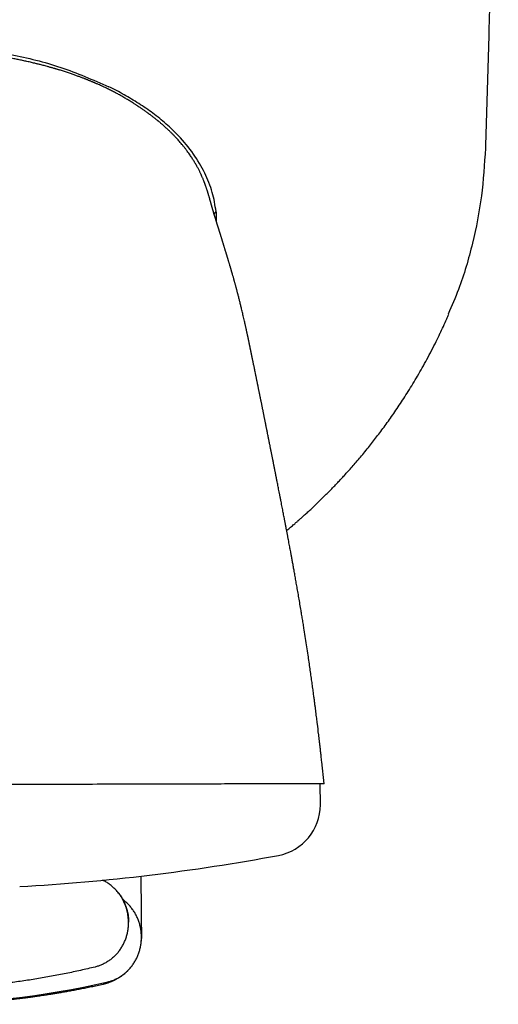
# Model space of a CAD drawing. Header units: millimetres. Extents: x 8 to 799, y 12 to 736.
# Tile 10 of 24: x 462 to 481, y 332 to 370. Entities that reach past the tile are written whole.
import ezdxf

# ---------------------------------------------------------------- set-up
doc = ezdxf.new("R2010")
doc.units = ezdxf.units.MM

msp = doc.modelspace()

# ---------------------------------------------------------------- linework, layer by layer
at = {"color": 7, "linetype": 'Continuous', "lineweight": 30}
for p, q in [((468.257, 365.463), (468.262, 365.457)), ((469.742, 362.477), (469.826, 362.579)), ((469.822, 362.217), (469.837, 362.234)), ((469.833, 362.179), (469.834, 362.234)), ((473.945, 341.089), (473.945, 341.089)), ((474.037, 340.238), (473.947, 341.089)), ((473.887, 340.238), (441.887, 340.152)), ((473.889, 339.412), (473.887, 340.238)), ((466.9, 335.261), (466.896, 336.63)), ((466.902, 334.64), (466.9, 335.261)), ((466.902, 334.64), (466.902, 334.619)), ((466.902, 334.619), (466.903, 334.248)), ((466.903, 334.248), (466.903, 334.189)), ((466.903, 334.183), (466.903, 334.189)), ((466.903, 334.151), (466.903, 334.183)), ((466.903, 334.151), (466.903, 334.15))]:
    msp.add_line(p, q, dxfattribs=at)
for centre, radius, start, end in [((471.889, 339.406), 2, 280.553, 0.1543), ((457.683, 415.658), 79.564, 273.21631, 280.55301), ((457.816, 366.59), 34.966, 270.1543, 282.849)]:
    msp.add_arc(centre, radius, start, end, dxfattribs=at)
for points, knots in [([(480.839, 396.294), (480.837, 395.128), (480.834, 392.795), (480.813, 389.296), (480.781, 385.797), (480.736, 382.298), (480.68, 378.819), (480.612, 375.362), (480.532, 371.926), (480.441, 368.49), (480.371, 366.2), (480.335, 365.055)], [0, 0, 0, 0, 0.1119894, 0.223983, 0.3359802, 0.4479803, 0.5599826, 0.6699864, 0.779991, 0.8899957, 1, 1, 1, 1]), ([(450.006, 367.418), (450.623, 367.69), (451.855, 368.232), (453.815, 368.727), (455.803, 369.03), (457.81, 369.13), (459.818, 369.04), (461.808, 368.748), (463.77, 368.263), (465.005, 367.727), (465.624, 367.459)], [0, 0, 0, 0, 0.125518, 0.250556, 0.375314, 0.499962, 0.624615, 0.749387, 0.874448, 1, 1, 1, 1]), ([(467.548, 366.123), (467.529, 366.138), (467.494, 366.168), (467.439, 366.211), (467.388, 366.251), (467.34, 366.288), (467.299, 366.319), (467.265, 366.345), (467.236, 366.367), (467.209, 366.386), (467.18, 366.408), (467.143, 366.435), (467.096, 366.469), (467.044, 366.506), (466.99, 366.544), (466.943, 366.577), (466.899, 366.607), (466.864, 366.632), (466.833, 366.652), (466.806, 366.671), (466.776, 366.691), (466.742, 366.713), (466.705, 366.738), (466.665, 366.764), (466.617, 366.795), (466.56, 366.832), (466.495, 366.873), (466.426, 366.915), (466.358, 366.956), (466.29, 366.996), (466.215, 367.04), (466.133, 367.087), (466.052, 367.132), (465.973, 367.175), (465.892, 367.218), (465.81, 367.261), (465.732, 367.301), (465.657, 367.339), (465.577, 367.378), (465.488, 367.421), (465.396, 367.464), (465.306, 367.506), (465.232, 367.539), (465.173, 367.565), (465.131, 367.583), (465.101, 367.596), (465.08, 367.605), (465.064, 367.612), (465.044, 367.621), (465.017, 367.632), (464.983, 367.647), (464.943, 367.663), (464.9, 367.681), (464.859, 367.698), (464.823, 367.713), (464.792, 367.725), (464.764, 367.736), (464.734, 367.748), (464.7, 367.761), (464.66, 367.777), (464.616, 367.794), (464.567, 367.813), (464.516, 367.832), (464.44, 367.86), (464.335, 367.898), (464.2, 367.946), (464.055, 367.995), (463.9, 368.046), (463.775, 368.086), (463.687, 368.113), (463.642, 368.126), (463.608, 368.137), (463.582, 368.144), (463.56, 368.151), (463.534, 368.159), (463.499, 368.169), (463.454, 368.182), (463.4, 368.197), (463.343, 368.214), (463.286, 368.23), (463.219, 368.248), (463.144, 368.268), (463.062, 368.29), (462.987, 368.31), (462.919, 368.327), (462.858, 368.342), (462.797, 368.357), (462.728, 368.374), (462.65, 368.393), (462.564, 368.413), (462.476, 368.433), (462.391, 368.452), (462.305, 368.471), (462.219, 368.489), (462.132, 368.508), (462.046, 368.525), (461.958, 368.543), (461.863, 368.561), (461.775, 368.578), (461.697, 368.592), (461.631, 368.604), (461.566, 368.616), (461.504, 368.627), (461.446, 368.637), (461.392, 368.646), (461.351, 368.653), (461.319, 368.658), (461.292, 368.662), (461.259, 368.667), (461.221, 368.674), (461.18, 368.68), (461.139, 368.686), (461.093, 368.693), (461.044, 368.701), (460.994, 368.708), (460.95, 368.715), (460.915, 368.72), (460.885, 368.724), (460.857, 368.728), (460.827, 368.732), (460.792, 368.737), (460.754, 368.742), (460.72, 368.747), (460.691, 368.751), (460.671, 368.753), (460.654, 368.756), (460.636, 368.758), (460.619, 368.76), (460.599, 368.763), (460.576, 368.766), (460.552, 368.769), (460.536, 368.771), (460.527, 368.772)], [0, 0, 0, 0, 0.0095, 0.018304, 0.026458, 0.033911, 0.040093, 0.044965, 0.049712, 0.054704, 0.060123, 0.065996, 0.075203, 0.085993, 0.096458, 0.10728, 0.117065, 0.126861, 0.13486, 0.142558, 0.150078, 0.158043, 0.166413, 0.174172, 0.183782, 0.193593, 0.204409, 0.216285, 0.22669, 0.237374, 0.248901, 0.262382, 0.276029, 0.286597, 0.298639, 0.311311, 0.322414, 0.332069, 0.343183, 0.355766, 0.368993, 0.381282, 0.392588, 0.399175, 0.404998, 0.409406, 0.411333, 0.413195, 0.415869, 0.419382, 0.423834, 0.429163, 0.435168, 0.440624, 0.445326, 0.449272, 0.45246, 0.456475, 0.460663, 0.465694, 0.471546, 0.477771, 0.4842, 0.490835, 0.506649, 0.523535, 0.541516, 0.560614, 0.580843, 0.587338, 0.59283, 0.597045, 0.59998, 0.602162, 0.60521, 0.609238, 0.614804, 0.621553, 0.628654, 0.635541, 0.642215, 0.652593, 0.662402, 0.671507, 0.679567, 0.686561, 0.69347, 0.701307, 0.710833, 0.72123, 0.732008, 0.742034, 0.751311, 0.762207, 0.772612, 0.782281, 0.792763, 0.804114, 0.816095, 0.824513, 0.833254, 0.841635, 0.849285, 0.856265, 0.862576, 0.86803, 0.871081, 0.87446, 0.87875, 0.883955, 0.889595, 0.895168, 0.900672, 0.908131, 0.91511, 0.921152, 0.926564, 0.930778, 0.935133, 0.940004, 0.945622, 0.951988, 0.958938, 0.962609, 0.9657, 0.968219, 0.970329, 0.973024, 0.977597, 0.983593, 0.991053, 1, 1, 1, 1]), ([(469.817, 362.579), (469.778, 362.83), (469.698, 363.344), (469.383, 364.108), (468.939, 364.859), (468.415, 365.49), (467.873, 366.008), (467.356, 366.431), (466.801, 366.805), (466.226, 367.152), (465.825, 367.357), (465.624, 367.459)], [0, 0, 0, 0, 0.115485, 0.235871, 0.363375, 0.49965, 0.598683, 0.698712, 0.79901, 0.899266, 1, 1, 1, 1]), ([(468.262, 365.457), (468.24, 365.481), (468.193, 365.531), (468.118, 365.608), (468.035, 365.69), (467.944, 365.777), (467.863, 365.852), (467.796, 365.912), (467.748, 365.955), (467.704, 365.993), (467.666, 366.025), (467.631, 366.055), (467.6, 366.08), (467.575, 366.102), (467.559, 366.114), (467.551, 366.121), (467.549, 366.123), (467.548, 366.123)], [0, 0, 0, 0, 0.097986, 0.205124, 0.321502, 0.44705, 0.581543, 0.651647, 0.716815, 0.774764, 0.825654, 0.869671, 0.915377, 0.951355, 0.97874, 0.989918, 1, 1, 1, 1]), ([(469.542, 363.175), (469.539, 363.185), (469.534, 363.203), (469.527, 363.227), (469.521, 363.248), (469.515, 363.265), (469.511, 363.279), (469.507, 363.29), (469.504, 363.301), (469.5, 363.315), (469.494, 363.335), (469.485, 363.361), (469.476, 363.39), (469.465, 363.423), (469.453, 363.459), (469.441, 363.497), (469.427, 363.536), (469.415, 363.571), (469.404, 363.601), (469.396, 363.625), (469.387, 363.649), (469.378, 363.674), (469.37, 363.695), (469.363, 363.713), (469.357, 363.729), (469.351, 363.745), (469.344, 363.763), (469.333, 363.791), (469.317, 363.83), (469.297, 363.88), (469.275, 363.929), (469.254, 363.978), (469.234, 364.021), (469.218, 364.058), (469.199, 364.098), (469.177, 364.143), (469.152, 364.194), (469.126, 364.246), (469.097, 364.301), (469.065, 364.359), (469.03, 364.422), (468.994, 364.485), (468.957, 364.546), (468.921, 364.605), (468.884, 364.663), (468.844, 364.725), (468.798, 364.793), (468.746, 364.867), (468.686, 364.95), (468.621, 365.036), (468.553, 365.122), (468.487, 365.202), (468.423, 365.278), (468.364, 365.346), (468.31, 365.406), (468.278, 365.44), (468.262, 365.457)], [0, 0, 0, 0, 0.020036, 0.037642, 0.052821, 0.065575, 0.075907, 0.083817, 0.090718, 0.098024, 0.11465, 0.133056, 0.153243, 0.176848, 0.202494, 0.229722, 0.257768, 0.286624, 0.303138, 0.319908, 0.336934, 0.354216, 0.370562, 0.381134, 0.389809, 0.398907, 0.409265, 0.420706, 0.446472, 0.471773, 0.496178, 0.519349, 0.535033, 0.548234, 0.562401, 0.579612, 0.597443, 0.615194, 0.63198, 0.651022, 0.670722, 0.690401, 0.709696, 0.728055, 0.744722, 0.76347, 0.783734, 0.806163, 0.831627, 0.860155, 0.886256, 0.91333, 0.938137, 0.960664, 0.981172, 1, 1, 1, 1]), ([(480.335, 365.055), (480.297, 364.431), (480.221, 363.181), (479.851, 361.336), (479.413, 359.791), (479.022, 358.898), (478.882, 358.581)], [0, 0, 0, 0, 0.280398, 0.562327, 0.844257, 1, 1, 1, 1]), ([(471.108, 357.461), (471.105, 357.477), (471.099, 357.506), (471.091, 357.544), (471.085, 357.571), (471.081, 357.592), (471.077, 357.61), (471.072, 357.631), (471.067, 357.657), (471.061, 357.683), (471.056, 357.706), (471.051, 357.729), (471.046, 357.755), (471.039, 357.785), (471.033, 357.817), (471.027, 357.845), (471.021, 357.871), (471.014, 357.905), (471.005, 357.946), (470.995, 357.99), (470.985, 358.034), (470.976, 358.078), (470.965, 358.125), (470.955, 358.17), (470.942, 358.23), (470.924, 358.308), (470.902, 358.405), (470.879, 358.502), (470.857, 358.597), (470.835, 358.688), (470.815, 358.773), (470.796, 358.849), (470.779, 358.921), (470.761, 358.993), (470.744, 359.064), (470.726, 359.133), (470.709, 359.202), (470.691, 359.272), (470.676, 359.331), (470.663, 359.38), (470.652, 359.422), (470.64, 359.467), (470.629, 359.511), (470.618, 359.551), (470.608, 359.588), (470.597, 359.629), (470.584, 359.676), (470.571, 359.726), (470.558, 359.773), (470.546, 359.817), (470.535, 359.858), (470.524, 359.897), (470.514, 359.933), (470.503, 359.971), (470.49, 360.017), (470.477, 360.066), (470.464, 360.11), (470.454, 360.146), (470.446, 360.175), (470.438, 360.202), (470.429, 360.231), (470.42, 360.262), (470.411, 360.294), (470.401, 360.328), (470.39, 360.366), (470.38, 360.402), (470.37, 360.435), (470.36, 360.468), (470.349, 360.505), (470.338, 360.544), (470.326, 360.584), (470.313, 360.626), (470.301, 360.667), (470.29, 360.702), (470.282, 360.73), (470.273, 360.758), (470.264, 360.787), (470.256, 360.815), (470.248, 360.841), (470.241, 360.863), (470.234, 360.886), (470.227, 360.909), (470.22, 360.932), (470.214, 360.953), (470.208, 360.972), (470.202, 360.992), (470.193, 361.019), (470.184, 361.05), (470.173, 361.084), (470.164, 361.116), (470.154, 361.147), (470.144, 361.18), (470.133, 361.215), (470.122, 361.251), (470.111, 361.285), (470.101, 361.32), (470.091, 361.351), (470.082, 361.382), (470.071, 361.415), (470.061, 361.45), (470.049, 361.487), (470.039, 361.521), (470.028, 361.555), (470.018, 361.589), (470.007, 361.624), (469.996, 361.66), (469.984, 361.696), (469.973, 361.734), (469.962, 361.768), (469.952, 361.799), (469.944, 361.827), (469.936, 361.853), (469.927, 361.878), (469.919, 361.906), (469.91, 361.933), (469.902, 361.959), (469.894, 361.984), (469.887, 362.008), (469.88, 362.031), (469.873, 362.053), (469.867, 362.071), (469.863, 362.085), (469.859, 362.097), (469.855, 362.11), (469.85, 362.125), (469.845, 362.14), (469.841, 362.155), (469.837, 362.167), (469.834, 362.178), (469.83, 362.191), (469.825, 362.205), (469.821, 362.218), (469.818, 362.229), (469.814, 362.242), (469.809, 362.257), (469.804, 362.274), (469.799, 362.291), (469.794, 362.308), (469.788, 362.325), (469.783, 362.342), (469.779, 362.356), (469.775, 362.367), (469.772, 362.377), (469.769, 362.388), (469.766, 362.399), (469.762, 362.409), (469.759, 362.419), (469.756, 362.43), (469.753, 362.441), (469.75, 362.451), (469.747, 362.46), (469.745, 362.468), (469.741, 362.479), (469.737, 362.492), (469.733, 362.506), (469.729, 362.52), (469.725, 362.534), (469.72, 362.551), (469.715, 362.569), (469.71, 362.586), (469.705, 362.603), (469.7, 362.619), (469.695, 362.634), (469.692, 362.648), (469.688, 362.661), (469.684, 362.674), (469.68, 362.689), (469.676, 362.702), (469.672, 362.715), (469.669, 362.728), (469.665, 362.742), (469.661, 362.756), (469.657, 362.77), (469.652, 362.785), (469.648, 362.802), (469.643, 362.819), (469.639, 362.835), (469.635, 362.848), (469.632, 362.859), (469.629, 362.868), (469.627, 362.878), (469.624, 362.888), (469.621, 362.9), (469.617, 362.911), (469.614, 362.922), (469.612, 362.932), (469.609, 362.942), (469.606, 362.951), (469.604, 362.96), (469.601, 362.97), (469.597, 362.983), (469.594, 362.996), (469.591, 363.007), (469.588, 363.016), (469.586, 363.023), (469.584, 363.032), (469.581, 363.041), (469.578, 363.052), (469.574, 363.067), (469.568, 363.087), (469.561, 363.113), (469.552, 363.143), (469.546, 363.164), (469.542, 363.175)], [0, 0, 0, 0, 0.005988, 0.010672, 0.014056, 0.016194, 0.01825, 0.020713, 0.024134, 0.027501, 0.03035, 0.032712, 0.035854, 0.039734, 0.043837, 0.047222, 0.050031, 0.053372, 0.059628, 0.064753, 0.06936, 0.075327, 0.080963, 0.086034, 0.091858, 0.102476, 0.114289, 0.126846, 0.137373, 0.148713, 0.159744, 0.168224, 0.176535, 0.186083, 0.194612, 0.202525, 0.211517, 0.220464, 0.228485, 0.233372, 0.238676, 0.244334, 0.250209, 0.255222, 0.25924, 0.264458, 0.270698, 0.277153, 0.283316, 0.288795, 0.294137, 0.299233, 0.30373, 0.308247, 0.31439, 0.321686, 0.327641, 0.332363, 0.335816, 0.33934, 0.343453, 0.347848, 0.35194, 0.356601, 0.361966, 0.367378, 0.371564, 0.376009, 0.381334, 0.387211, 0.392673, 0.398563, 0.405345, 0.410212, 0.414043, 0.417964, 0.422736, 0.427218, 0.431002, 0.434759, 0.437867, 0.441547, 0.445858, 0.449372, 0.451864, 0.45524, 0.459366, 0.465434, 0.471706, 0.477109, 0.481796, 0.488058, 0.494999, 0.500244, 0.507286, 0.512928, 0.519167, 0.524062, 0.529675, 0.536934, 0.542751, 0.549807, 0.554827, 0.561221, 0.567583, 0.573378, 0.580541, 0.586736, 0.593558, 0.598728, 0.603974, 0.608921, 0.613231, 0.618815, 0.624755, 0.629541, 0.634516, 0.640449, 0.644441, 0.64896, 0.654182, 0.656201, 0.65854, 0.66143, 0.664745, 0.668429, 0.671997, 0.67438, 0.676673, 0.679684, 0.683123, 0.686176, 0.688793, 0.691172, 0.694916, 0.699619, 0.703806, 0.707193, 0.712148, 0.716862, 0.720644, 0.723, 0.72548, 0.728531, 0.731867, 0.73448, 0.737111, 0.740497, 0.743875, 0.746784, 0.749235, 0.751333, 0.754471, 0.759284, 0.764008, 0.767849, 0.772853, 0.779008, 0.785135, 0.791148, 0.797408, 0.803824, 0.809304, 0.814851, 0.818936, 0.824708, 0.830649, 0.835913, 0.840392, 0.845692, 0.851263, 0.857166, 0.862689, 0.868656, 0.875132, 0.8821, 0.888371, 0.893777, 0.897298, 0.900757, 0.904383, 0.9085, 0.912518, 0.917173, 0.921448, 0.92498, 0.928378, 0.931493, 0.934436, 0.93796, 0.942313, 0.947269, 0.950928, 0.953861, 0.956118, 0.958522, 0.96137, 0.964661, 0.968414, 0.974551, 0.981861, 0.990344, 1, 1, 1, 1]), ([(469.837, 362.233), (469.835, 362.291), (469.831, 362.406), (469.828, 362.52), (469.826, 362.577)], [0, 0, 0, 0, 0.499829, 1, 1, 1, 1]), ([(478.558, 357.808), (478.604, 357.905), (478.696, 358.098), (478.811, 358.353), (478.878, 358.512), (478.904, 358.572)], [0, 0, 0, 0, 0.383334, 0.766794, 1, 1, 1, 1]), ([(472.573, 350.127), (472.588, 350.14), (472.628, 350.173), (472.691, 350.226), (472.761, 350.285), (472.826, 350.34), (472.884, 350.39), (472.934, 350.433), (472.975, 350.469), (473.007, 350.497), (473.031, 350.518), (473.05, 350.535), (473.069, 350.552), (473.093, 350.573), (473.121, 350.597), (473.153, 350.626), (473.194, 350.663), (473.246, 350.709), (473.306, 350.764), (473.37, 350.821), (473.465, 350.908), (473.592, 351.026), (473.752, 351.178), (473.894, 351.315), (474.018, 351.437), (474.123, 351.542), (474.23, 351.649), (474.339, 351.76), (474.452, 351.877), (474.572, 352.003), (474.698, 352.138), (474.834, 352.285), (474.979, 352.445), (475.133, 352.618), (475.294, 352.803), (475.461, 353), (475.634, 353.208), (475.803, 353.418), (475.969, 353.627), (476.13, 353.836), (476.294, 354.054), (476.462, 354.282), (476.631, 354.519), (476.802, 354.765), (476.974, 355.02), (477.148, 355.286), (477.325, 355.564), (477.504, 355.857), (477.686, 356.163), (477.868, 356.481), (478.051, 356.813), (478.234, 357.157), (478.405, 357.492), (478.512, 357.714), (478.561, 357.814)], [0, 0, 0, 0, 0.005922, 0.015967, 0.025077, 0.034021, 0.041837, 0.048527, 0.054092, 0.058532, 0.061594, 0.063768, 0.066259, 0.069534, 0.073371, 0.077757, 0.082693, 0.090377, 0.098934, 0.107695, 0.11659, 0.13831, 0.160794, 0.184042, 0.198837, 0.213928, 0.229314, 0.244998, 0.261465, 0.279124, 0.297976, 0.318023, 0.34031, 0.363914, 0.388839, 0.415092, 0.442678, 0.471604, 0.497414, 0.524218, 0.552023, 0.580838, 0.610672, 0.640976, 0.672286, 0.704614, 0.737975, 0.773097, 0.80933, 0.846692, 0.885205, 0.924892, 0.965779, 1, 1, 1, 1]), ([(471.847, 353.826), (471.841, 353.854), (471.83, 353.908), (471.815, 353.984), (471.801, 354.052), (471.789, 354.112), (471.779, 354.164), (471.77, 354.208), (471.763, 354.244), (471.757, 354.274), (471.752, 354.301), (471.745, 354.332), (471.738, 354.369), (471.73, 354.411), (471.721, 354.454), (471.713, 354.494), (471.704, 354.537), (471.695, 354.582), (471.686, 354.627), (471.678, 354.67), (471.669, 354.715), (471.659, 354.762), (471.65, 354.81), (471.64, 354.857), (471.63, 354.905), (471.621, 354.951), (471.612, 354.997), (471.603, 355.044), (471.592, 355.095), (471.581, 355.151), (471.569, 355.212), (471.556, 355.275), (471.543, 355.338), (471.532, 355.395), (471.522, 355.445), (471.513, 355.488), (471.504, 355.531), (471.495, 355.575), (471.485, 355.624), (471.475, 355.672), (471.466, 355.717), (471.459, 355.754), (471.452, 355.789), (471.444, 355.824), (471.437, 355.861), (471.43, 355.897), (471.423, 355.929), (471.417, 355.961), (471.41, 355.996), (471.402, 356.033), (471.394, 356.071), (471.386, 356.109), (471.379, 356.148), (471.37, 356.188), (471.362, 356.231), (471.35, 356.288), (471.335, 356.359), (471.32, 356.436), (471.305, 356.507), (471.291, 356.574), (471.277, 356.644), (471.266, 356.698), (471.258, 356.737), (471.252, 356.767), (471.245, 356.801), (471.237, 356.84), (471.229, 356.878), (471.222, 356.911), (471.216, 356.941), (471.209, 356.971), (471.203, 357.005), (471.195, 357.04), (471.188, 357.074), (471.182, 357.103), (471.177, 357.13), (471.171, 357.156), (471.166, 357.182), (471.161, 357.204), (471.157, 357.226), (471.152, 357.25), (471.147, 357.275), (471.142, 357.299), (471.137, 357.323), (471.131, 357.349), (471.126, 357.376), (471.12, 357.402), (471.114, 357.43), (471.11, 357.45), (471.108, 357.461)], [0, 0, 0, 0, 0.021226, 0.040452, 0.057676, 0.072805, 0.085828, 0.096839, 0.106794, 0.113179, 0.119464, 0.127285, 0.136912, 0.148253, 0.159451, 0.169753, 0.179164, 0.192406, 0.204003, 0.214209, 0.225355, 0.238925, 0.250698, 0.263027, 0.27591, 0.28848, 0.299185, 0.311815, 0.325312, 0.34023, 0.356438, 0.373868, 0.391791, 0.407412, 0.420965, 0.432283, 0.443708, 0.456429, 0.470276, 0.485006, 0.497512, 0.508205, 0.517075, 0.527887, 0.538652, 0.548959, 0.558187, 0.566232, 0.577249, 0.588072, 0.598723, 0.609668, 0.620775, 0.6324, 0.644498, 0.657696, 0.681834, 0.706983, 0.72321, 0.744536, 0.764641, 0.783642, 0.791511, 0.798755, 0.808859, 0.82136, 0.832621, 0.842206, 0.849875, 0.858035, 0.868582, 0.879095, 0.88866, 0.897998, 0.904317, 0.912093, 0.920622, 0.926259, 0.931564, 0.938971, 0.946846, 0.953445, 0.959851, 0.96791, 0.975946, 0.98289, 0.990504, 1, 1, 1, 1]), ([(473.947, 341.089), (473.942, 341.128), (473.934, 341.202), (473.922, 341.309), (473.911, 341.406), (473.902, 341.492), (473.893, 341.567), (473.886, 341.632), (473.88, 341.686), (473.874, 341.73), (473.871, 341.762), (473.868, 341.783), (473.866, 341.8), (473.864, 341.823), (473.86, 341.856), (473.855, 341.901), (473.849, 341.954), (473.842, 342.011), (473.835, 342.07), (473.828, 342.13), (473.808, 342.294), (473.786, 342.478), (473.761, 342.681), (473.746, 342.797), (473.731, 342.917), (473.715, 343.044), (473.698, 343.179), (473.68, 343.322), (473.66, 343.474), (473.639, 343.635), (473.615, 343.817), (473.587, 344.02), (473.556, 344.246), (473.523, 344.484), (473.487, 344.734), (473.45, 344.995), (473.408, 345.278), (473.362, 345.584), (473.312, 345.912), (473.266, 346.203), (473.226, 346.454), (473.193, 346.658), (473.16, 346.858), (473.123, 347.076), (473.084, 347.311), (473.041, 347.561), (473, 347.796), (472.961, 348.019), (472.924, 348.229), (472.889, 348.428), (472.855, 348.615), (472.823, 348.789), (472.794, 348.952), (472.766, 349.103), (472.742, 349.233), (472.721, 349.345), (472.703, 349.444), (472.684, 349.545), (472.663, 349.652), (472.642, 349.768), (472.623, 349.867), (472.607, 349.95), (472.595, 350.013), (472.583, 350.077), (472.571, 350.138), (472.561, 350.193), (472.552, 350.237), (472.547, 350.268), (472.543, 350.287), (472.54, 350.301), (472.537, 350.318), (472.532, 350.341), (472.526, 350.373), (472.519, 350.412), (472.511, 350.455), (472.502, 350.499), (472.49, 350.561), (472.475, 350.641), (472.456, 350.737), (472.438, 350.833), (472.418, 350.932), (472.398, 351.037), (472.376, 351.147), (472.359, 351.239), (472.345, 351.308), (472.337, 351.351), (472.33, 351.387), (472.324, 351.417), (472.319, 351.441), (472.314, 351.465), (472.308, 351.495), (472.3, 351.537), (472.291, 351.586), (472.271, 351.688), (472.242, 351.836), (472.213, 351.979), (472.195, 352.072), (472.186, 352.115), (472.178, 352.157), (472.171, 352.194), (472.165, 352.223), (472.161, 352.243), (472.158, 352.259), (472.155, 352.275), (472.151, 352.297), (472.145, 352.327), (472.137, 352.366), (472.127, 352.415), (472.117, 352.466), (472.107, 352.515), (472.098, 352.562), (472.09, 352.605), (472.081, 352.647), (472.073, 352.687), (472.065, 352.728), (472.057, 352.768), (472.049, 352.811), (472.04, 352.854), (472.032, 352.895), (472.025, 352.932), (472.018, 352.966), (472.01, 353.004), (472.001, 353.05), (471.99, 353.106), (471.978, 353.167), (471.965, 353.23), (471.953, 353.293), (471.941, 353.354), (471.929, 353.412), (471.919, 353.464), (471.911, 353.502), (471.906, 353.527), (471.903, 353.545), (471.898, 353.567), (471.893, 353.595), (471.885, 353.634), (471.875, 353.686), (471.861, 353.752), (471.852, 353.8), (471.847, 353.826)], [0, 0, 0, 0, 0.008665, 0.016572, 0.023715, 0.030087, 0.035683, 0.040501, 0.044535, 0.047784, 0.050245, 0.051574, 0.052458, 0.054144, 0.056584, 0.059888, 0.064027, 0.068402, 0.072789, 0.077187, 0.081597, 0.109563, 0.118217, 0.126906, 0.135703, 0.145129, 0.155286, 0.165971, 0.177357, 0.189439, 0.202212, 0.218308, 0.235358, 0.253343, 0.27224, 0.292024, 0.312666, 0.336766, 0.36185, 0.387858, 0.40359, 0.419466, 0.434858, 0.449712, 0.470025, 0.489305, 0.507585, 0.524891, 0.541245, 0.556786, 0.571395, 0.585086, 0.597865, 0.609741, 0.620715, 0.628708, 0.636267, 0.644257, 0.652851, 0.662052, 0.671864, 0.676792, 0.681864, 0.687078, 0.692255, 0.696656, 0.700202, 0.702891, 0.70412, 0.705031, 0.706246, 0.70815, 0.710746, 0.713971, 0.71761, 0.72121, 0.724762, 0.732816, 0.740611, 0.748268, 0.756347, 0.76492, 0.773993, 0.783517, 0.787569, 0.791089, 0.794074, 0.796523, 0.798434, 0.799977, 0.802492, 0.805925, 0.810269, 0.814913, 0.83117, 0.847138, 0.850739, 0.85435, 0.857967, 0.861165, 0.863675, 0.865162, 0.866266, 0.867617, 0.869417, 0.871668, 0.875194, 0.879455, 0.883888, 0.888067, 0.891989, 0.895654, 0.899061, 0.902549, 0.905855, 0.909285, 0.912851, 0.916554, 0.920254, 0.923403, 0.925944, 0.929023, 0.93299, 0.937856, 0.943295, 0.94869, 0.954024, 0.959298, 0.964445, 0.968953, 0.972712, 0.974128, 0.9755, 0.977361, 0.979788, 0.982781, 0.987554, 0.993294, 1, 1, 1, 1]), ([(474.038, 340.238), (474.021, 340.238), (473.996, 340.238), (473.827, 340.238), (473.679, 340.237), (473.49, 340.237), (473.264, 340.236), (472.818, 340.235), (472.031, 340.233), (470.845, 340.23), (469.623, 340.226), (468.444, 340.223), (467.142, 340.22), (465.743, 340.216), (464.271, 340.212), (462.747, 340.208), (461.172, 340.204), (459.546, 340.199), (458.444, 340.196), (457.887, 340.195)], [0, 0, 0, 0, 0.0752491, 0.1059327, 0.1366903, 0.1675967, 0.1987261, 0.2301508, 0.3264455, 0.4206587, 0.4834365, 0.5469309, 0.6117783, 0.6776647, 0.7421641, 0.8059516, 0.869725, 0.9341823, 1, 1, 1, 1]), ([(466.394, 334.838), (466.394, 334.858), (466.393, 334.894), (466.391, 334.945), (466.388, 334.987), (466.384, 335.023), (466.38, 335.056), (466.376, 335.09), (466.371, 335.123), (466.362, 335.18), (466.345, 335.264), (466.316, 335.373), (466.278, 335.484), (466.234, 335.594), (466.181, 335.703), (466.12, 335.809), (466.047, 335.919), (465.96, 336.03), (465.858, 336.141), (465.745, 336.243), (465.644, 336.32), (465.559, 336.376), (465.493, 336.414), (465.434, 336.446), (465.398, 336.463), (465.385, 336.469)], [0, 0, 0, 0, 0.029499, 0.054456, 0.074731, 0.091533, 0.108128, 0.124673, 0.141161, 0.157587, 0.210575, 0.267994, 0.324099, 0.383586, 0.44381, 0.504025, 0.564073, 0.63866, 0.712819, 0.78778, 0.863463, 0.901507, 0.939638, 0.977839, 1, 1, 1, 1]), ([(466.029, 335.945), (465.997, 335.985), (465.947, 336.049), (465.889, 336.106), (465.867, 336.128)], [0, 0, 0, 0, 0.6266515, 1, 1, 1, 1]), ([(466.029, 335.945), (466.059, 335.904), (466.119, 335.82), (466.194, 335.687), (466.259, 335.548), (466.312, 335.406), (466.352, 335.261), (466.38, 335.116), (466.398, 334.972), (466.4, 334.877), (466.401, 334.83)], [0, 0, 0, 0, 0.128371, 0.256828, 0.38483, 0.511835, 0.637322, 0.7608, 0.881824, 1, 1, 1, 1]), ([(466.53, 335.363), (466.499, 335.403), (466.435, 335.483), (466.328, 335.589), (466.242, 335.665), (466.19, 335.701), (466.179, 335.709)], [0, 0, 0, 0, 0.308877, 0.615054, 0.917415, 1, 1, 1, 1]), ([(466.224, 335.633), (466.224, 335.633), (466.224, 335.633), (466.224, 335.634), (466.223, 335.635), (466.222, 335.636), (466.222, 335.636), (466.221, 335.637), (466.221, 335.638), (466.22, 335.639), (466.219, 335.64), (466.219, 335.641), (466.218, 335.643), (466.217, 335.644), (466.216, 335.646), (466.215, 335.648), (466.214, 335.65), (466.212, 335.651), (466.211, 335.653), (466.21, 335.655), (466.209, 335.657), (466.208, 335.658), (466.207, 335.66), (466.206, 335.662), (466.205, 335.663), (466.205, 335.665), (466.204, 335.666), (466.203, 335.667), (466.203, 335.668), (466.202, 335.669), (466.201, 335.67), (466.201, 335.672), (466.2, 335.674), (466.198, 335.676), (466.197, 335.678), (466.196, 335.68), (466.194, 335.683), (466.193, 335.686), (466.191, 335.689), (466.189, 335.693), (466.187, 335.697), (466.185, 335.7), (466.185, 335.701)], [0, 0, 0, 0, 0.0397046, 0.09085, 0.1424129, 0.1631635, 0.184127, 0.206484, 0.2304997, 0.256174, 0.2830044, 0.3114347, 0.3406989, 0.3687568, 0.4015698, 0.4323774, 0.4611798, 0.4882278, 0.5141745, 0.539054, 0.5615343, 0.5830658, 0.604382, 0.6263807, 0.6490641, 0.659884, 0.6708529, 0.681971, 0.6932382, 0.7049258, 0.7177897, 0.7345177, 0.7529414, 0.7730606, 0.7948753, 0.8188829, 0.8446559, 0.8721942, 0.9014978, 0.9325667, 0.9654008, 1, 1, 1, 1]), ([(466.903, 334.248), (466.902, 334.295), (466.899, 334.39), (466.882, 334.534), (466.854, 334.679), (466.813, 334.824), (466.761, 334.966), (466.696, 335.105), (466.62, 335.239), (466.56, 335.322), (466.53, 335.363)], [0, 0, 0, 0, 0.118176, 0.2392, 0.362678, 0.488165, 0.61517, 0.743172, 0.871629, 1, 1, 1, 1]), ([(466.035, 333.712), (466.065, 333.754), (466.124, 333.838), (466.199, 333.972), (466.263, 334.111), (466.315, 334.254), (466.355, 334.398), (466.382, 334.543), (466.398, 334.687), (466.4, 334.783), (466.401, 334.83)], [0, 0, 0, 0, 0.128371, 0.256828, 0.38483, 0.511835, 0.637322, 0.7608, 0.881824, 1, 1, 1, 1]), ([(466.536, 333.131), (466.566, 333.172), (466.626, 333.256), (466.701, 333.39), (466.765, 333.529), (466.816, 333.672), (466.856, 333.816), (466.884, 333.962), (466.9, 334.105), (466.902, 334.201), (466.903, 334.248)], [0, 0, 0, 0, 0.128371, 0.256828, 0.38483, 0.511835, 0.637322, 0.7608, 0.881824, 1, 1, 1, 1]), ([(466.894, 334.07), (466.894, 334.071), (466.899, 334.098), (466.901, 334.125), (466.903, 334.15)], [0, 0, 0, 0, 0.05513, 1, 1, 1, 1]), ([(466.035, 333.712), (466.003, 333.672), (465.94, 333.593), (465.834, 333.485), (465.721, 333.387), (465.601, 333.301), (465.477, 333.228), (465.349, 333.166), (465.221, 333.117), (465.133, 333.093), (465.09, 333.081)], [0, 0, 0, 0, 0.131904, 0.262655, 0.391776, 0.518841, 0.643479, 0.765379, 0.884286, 1, 1, 1, 1]), ([(465.09, 333.081), (464.902, 333.037), (464.525, 332.947), (463.958, 332.827), (463.388, 332.716), (462.816, 332.616), (462.242, 332.527), (461.666, 332.449), (461.071, 332.38), (460.454, 332.32), (459.818, 332.272), (459.182, 332.237), (458.545, 332.215), (458.12, 332.211), (457.908, 332.209)], [0, 0, 0, 0, 0.0800108, 0.1600542, 0.2401203, 0.3201993, 0.4002812, 0.4803562, 0.5604144, 0.6484473, 0.7364351, 0.824365, 0.9122243, 1, 1, 1, 1]), ([(465.592, 332.5), (465.635, 332.511), (465.722, 332.535), (465.851, 332.584), (465.978, 332.646), (466.103, 332.719), (466.222, 332.805), (466.336, 332.903), (466.442, 333.011), (466.505, 333.091), (466.536, 333.131)], [0, 0, 0, 0, 0.115714, 0.234621, 0.356521, 0.481159, 0.608224, 0.737345, 0.868096, 1, 1, 1, 1]), ([(465.424, 332.417), (465.435, 332.42), (465.458, 332.426), (465.49, 332.435), (465.518, 332.443), (465.543, 332.451), (465.564, 332.458), (465.581, 332.463), (465.596, 332.468), (465.618, 332.476), (465.651, 332.488), (465.688, 332.502), (465.719, 332.514), (465.742, 332.523), (465.762, 332.532), (465.781, 332.54), (465.802, 332.549), (465.826, 332.56), (465.853, 332.573), (465.885, 332.589), (465.921, 332.608), (465.961, 332.63), (466.002, 332.654), (466.043, 332.678), (466.081, 332.703), (466.112, 332.724), (466.138, 332.743), (466.158, 332.758), (466.178, 332.772), (466.2, 332.789), (466.222, 332.807), (466.245, 332.825), (466.27, 332.846), (466.296, 332.869), (466.317, 332.888), (466.33, 332.9), (466.333, 332.904)], [0, 0, 0, 0, 0.042975, 0.081528, 0.115682, 0.145461, 0.170883, 0.191967, 0.208728, 0.222807, 0.269623, 0.320617, 0.349886, 0.3754, 0.397177, 0.416045, 0.438132, 0.464679, 0.494153, 0.527927, 0.566683, 0.610359, 0.654864, 0.697554, 0.738439, 0.777259, 0.797978, 0.816973, 0.83433, 0.850336, 0.869186, 0.892754, 0.919361, 0.950227, 0.985321, 1, 1, 1, 1]), ([(466.334, 332.904), (466.34, 332.91), (466.357, 332.926), (466.373, 332.942), (466.383, 332.952)], [0, 0, 0, 0, 0.351766, 1, 1, 1, 1]), ([(459.413, 331.634), (459.417, 331.634), (459.425, 331.635), (459.44, 331.635), (459.457, 331.636), (459.476, 331.637), (459.496, 331.638), (459.516, 331.639), (459.536, 331.64), (459.556, 331.641), (459.575, 331.642), (459.593, 331.643), (459.611, 331.644), (459.63, 331.645), (459.649, 331.646), (459.668, 331.647), (459.687, 331.648), (459.708, 331.649), (459.731, 331.65), (459.753, 331.651), (459.775, 331.652), (459.795, 331.653), (459.811, 331.654), (459.827, 331.655), (459.843, 331.656), (459.859, 331.657), (459.881, 331.658), (459.908, 331.66), (459.951, 331.662), (460.006, 331.665), (460.071, 331.669), (460.132, 331.673), (460.19, 331.676), (460.242, 331.68), (460.288, 331.683), (460.33, 331.686), (460.371, 331.688), (460.411, 331.691), (460.449, 331.694), (460.49, 331.697), (460.537, 331.7), (460.59, 331.704), (460.652, 331.708), (460.722, 331.714), (460.799, 331.72), (460.885, 331.727), (461.01, 331.737), (461.176, 331.752), (461.384, 331.771), (461.604, 331.794), (461.786, 331.813), (461.928, 331.829), (462.022, 331.84), (462.11, 331.85), (462.189, 331.86), (462.255, 331.868), (462.309, 331.875), (462.352, 331.88), (462.385, 331.884), (462.409, 331.888), (462.424, 331.889), (462.436, 331.891), (462.45, 331.893), (462.471, 331.896), (462.502, 331.9), (462.544, 331.905), (462.598, 331.912), (462.665, 331.921), (462.743, 331.932), (462.832, 331.945), (462.932, 331.959), (463.043, 331.976), (463.166, 331.994), (463.3, 332.015), (463.444, 332.037), (463.599, 332.063), (463.765, 332.091), (463.942, 332.121), (464.13, 332.155), (464.324, 332.191), (464.525, 332.229), (464.732, 332.27), (464.948, 332.314), (465.174, 332.362), (465.327, 332.396), (465.406, 332.413)], [0, 0, 0, 0, 0.017971, 0.034101, 0.048405, 0.06091, 0.071653, 0.079304, 0.085829, 0.091321, 0.094851, 0.097985, 0.100833, 0.10352, 0.106191, 0.108994, 0.112059, 0.115485, 0.120731, 0.126191, 0.13064, 0.133395, 0.135787, 0.138006, 0.140287, 0.143117, 0.147286, 0.152844, 0.159795, 0.173916, 0.187065, 0.199147, 0.210173, 0.220269, 0.227995, 0.235606, 0.243105, 0.250351, 0.256498, 0.263455, 0.270898, 0.279397, 0.288978, 0.299659, 0.311452, 0.324367, 0.338338, 0.367899, 0.39939, 0.432823, 0.46821, 0.482914, 0.497745, 0.511298, 0.523286, 0.533713, 0.54121, 0.54763, 0.552953, 0.556012, 0.558204, 0.559563, 0.561153, 0.564413, 0.568979, 0.574849, 0.583014, 0.592831, 0.6043, 0.617423, 0.632199, 0.648629, 0.666714, 0.686454, 0.70775, 0.730686, 0.755264, 0.781482, 0.809342, 0.838842, 0.868159, 0.898935, 0.931167, 0.964856, 1, 1, 1, 1]), ([(465.592, 332.5), (465.573, 332.487), (465.537, 332.461), (465.477, 332.433), (465.434, 332.418), (465.408, 332.414), (465.405, 332.413)], [0, 0, 0, 0, 0.318075, 0.637886, 0.95948, 1, 1, 1, 1])]:
    msp.add_open_spline(points, degree=3, knots=knots, dxfattribs=at)

doc.saveas('drawing.dxf')
